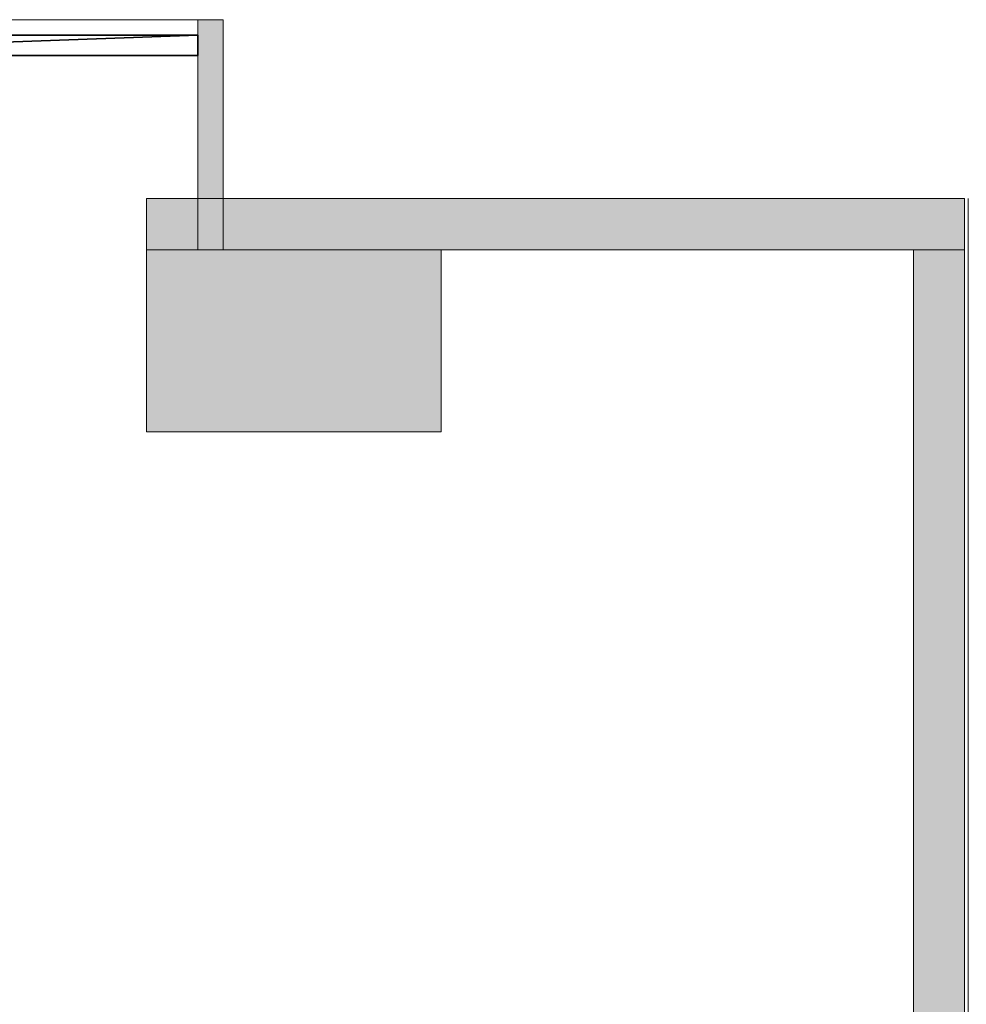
# Model space of a CAD drawing. Header units: inches. Extents: x 15 to 546804, y -66 to 267312.
# Tile 251 of 256: x 418969 to 420821, y 127530 to 129456. Entities that reach past the tile are written whole.
import ezdxf

# ---------------------------------------------------------------- set-up
doc = ezdxf.new("R2010")
doc.units = ezdxf.units.IN
doc.header["$MEASUREMENT"] = 0

msp = doc.modelspace()

# ---------------------------------------------------------------- hatches: boundary and pattern name
at = {"lineweight": 20}
h = msp.add_hatch(color=7, dxfattribs=at)
h.dxf.hatch_style = 1
h.paths.add_polyline_path([(420817.1, 129105.7), (419367.1, 129105.7), (419367.1, 129005.7), (419793.1, 129005.7), (420817.1, 129005.7)])
h.paths.add_polyline_path([(419367.1, 129105.7), (419317.1, 129105.7), (419317.1, 129005.7), (419367.1, 129005.7)])
h.paths.add_polyline_path([(419317.1, 129105.7), (419217.1, 129105.7), (419217.1, 129005.7), (419317.1, 129005.7)])
h.paths.add_polyline_path([(419793.1, 129005.7), (419367.1, 129005.7), (419367.1, 129005.7), (419317.1, 129005.7), (419217.1, 129005.7), (419217.1, 128649.7), (419793.1, 128649.7)])
h.paths.add_polyline_path([(419367.1, 129455.7), (419317.1, 129455.7), (419317.1, 129105.7), (419367.1, 129105.7)])
h.paths.add_polyline_path([(418217.1, 129455.7), (418167.1, 129455.7), (418167.1, 129005.7), (418167.1, 129005.7), (418217.1, 129005.7)])
h = msp.add_hatch(color=7, dxfattribs=at)
h.dxf.hatch_style = 1
h.paths.add_polyline_path([(420717.1, 125605.7), (420817.1, 125605.7), (420817.1, 129005.7), (420717.1, 129005.7)])

# ---------------------------------------------------------------- linework, layer by layer
at = {"color": 7, "lineweight": 20}
for p, q in [((419367.1, 129455.7, 2984.2), (418167.1, 129455.7, 2984.2)), ((418217.1, 129455.7, 2934.2), (419317.1, 129455.7, 2934.2)), ((419317.1, 129455.7, 2934.2), (419317.1, 129455.7, 300)), ((419317.1, 129455.7, 300), (419367.1, 129455.7, 300)), ((419317.1, 129455.7, 300), (419317.1, 129005.7, 300)), ((419317.1, 129455.7, 2934.2), (419317.1, 129005.7, 2934.2)), ((419367.1, 129455.7, 300), (419367.1, 129455.7, 2984.2)), ((419367.1, 129455.7, 300), (419367.1, 129005.7, 300)), ((419367.1, 129455.7, 2984.2), (419367.1, 129005.7, 2984.2)), ((419217.1, 129105.7, 300), (419217.1, 129005.7, 300)), ((420817.1, 129105.7, 300), (419217.1, 129105.7, 300)), ((419217.1, 129105.7, 3000), (419217.1, 129005.7, 3000)), ((420817.1, 129105.7, 3000), (419217.1, 129105.7, 3000)), ((419217.1, 129105.7, 300), (419217.1, 129105.7, 3000)), ((420817.1, 129005.7, 300), (420817.1, 129105.7, 300)), ((420817.1, 129005.7, 3000), (420817.1, 129105.7, 3000)), ((420817.1, 129105.7, 300), (420817.1, 129105.7, 3000)), ((419217.1, 129005.7, 300), (419793.1, 129005.7, 300)), ((419217.1, 128649.7, 3000), (419217.1, 129005.7, 3000)), ((419217.1, 129005.7, 3000), (419793.1, 129005.7, 3000)), ((419217.1, 129005.7, 300), (419217.1, 129005.7, 3000)), ((419217.1, 128649.7, 300), (419217.1, 129005.7, 300)), ((419217.1, 129005.7, 300), (420817.1, 129005.7, 300)), ((419217.1, 129005.7, 3000), (420817.1, 129005.7, 3000)), ((419217.1, 129005.7, 300), (419217.1, 129005.7, 3000)), ((419317.1, 129005.7, 300), (419367.1, 129005.7, 300)), ((419317.1, 129005.7, 2934.2), (419317.1, 129005.7, 300)), ((419367.1, 129005.7, 300), (419367.1, 129005.7, 2984.2)), ((419793.1, 129005.7, 300), (419793.1, 128649.7, 300)), ((419793.1, 129005.7, 3000), (419793.1, 128649.7, 3000)), ((419793.1, 129005.7, 300), (419793.1, 129005.7, 3000)), ((420717.1, 125605.7, 300), (420717.1, 129005.7, 300)), ((420717.1, 129005.7, 300), (420817.1, 129005.7, 300)), ((420717.1, 125605.7, 3000), (420717.1, 129005.7, 3000)), ((420717.1, 129005.7, 300), (420717.1, 129005.7, 3000)), ((420717.1, 129005.7, 3000), (420817.1, 129005.7, 3000)), ((420817.1, 129005.7), (420717.1, 129005.7)), ((420717.1, 129005.7), (420717.1, 125605.7)), ((420817.1, 129005.7, 300), (420817.1, 125605.7, 300)), ((420817.1, 129005.7, 300), (420817.1, 129005.7, 3000)), ((420817.1, 129005.7, 3000), (420817.1, 125605.7, 3000)), ((420817.1, 129005.7, 300), (420817.1, 129005.7, 3000)), ((420817.1, 125605.7), (420817.1, 129005.7)), ((419793.1, 128649.7, 300), (419217.1, 128649.7, 300)), ((419793.1, 128649.7, 3000), (419217.1, 128649.7, 3000)), ((419217.1, 128649.7, 300), (419217.1, 128649.7, 3000)), ((419793.1, 128649.7, 300), (419793.1, 128649.7, 3000))]:
    msp.add_line(p, q, dxfattribs=at)
at = {"color": 7}
for p, q in [((418217.1, 129425.7, 2934.2), (419317.1, 129425.7, 2934.2)), ((419317.1, 129425.7, 310), (418217.1, 129425.7, 310)), ((419317.1, 129425.7, 2934.2), (419317.1, 129425.7, 310)), ((419317.1, 129385.7, 2934.2), (419317.1, 129425.7, 2934.2)), ((419317.1, 129385.7, 310), (419317.1, 129425.7, 310)), ((418217.1, 129385.7, 2934.2), (419317.1, 129385.7, 2934.2)), ((419317.1, 129385.7, 310), (418217.1, 129385.7, 310)), ((419317.1, 129385.7, 2934.2), (419317.1, 129385.7, 310))]:
    msp.add_line(p, q, dxfattribs=at)
at = {"color": 7, "lineweight": 20}
for points, invisible_edges in [([(418167.1, 129455.7, 2984.2), (419367.1, 129455.7, 2984.2), (418217.1, 129455.7, 2934.2)], 14), ([(418217.1, 129455.7, 2934.2), (419367.1, 129455.7, 2984.2), (419317.1, 129455.7, 2934.2)], 3), ([(419317.1, 129455.7, 2934.2), (419317.1, 129455.7, 300), (419317.1, 129005.7, 2934.2)], 2), ([(419317.1, 129005.7, 300), (419317.1, 129005.7, 2934.2), (419317.1, 129455.7, 300)], 2), ([(419317.1, 129005.7, 300), (419317.1, 129455.7, 300), (419367.1, 129005.7, 300)], 2), ([(419367.1, 129455.7, 300), (419367.1, 129005.7, 300), (419317.1, 129455.7, 300)], 2), ([(419367.1, 129455.7, 300), (419317.1, 129455.7, 300), (419367.1, 129455.7, 2984.2)], 2), ([(419317.1, 129455.7, 2934.2), (419367.1, 129455.7, 2984.2), (419317.1, 129455.7, 300)], 3), ([(419367.1, 129455.7, 300), (419367.1, 129455.7, 2984.2), (419367.1, 129005.7, 300)], 2), ([(419367.1, 129005.7, 2984.2), (419367.1, 129005.7, 300), (419367.1, 129455.7, 2984.2)], 2), ([(420824.2, 125705.7, 300), (417217.1, 125905.7, 300), (420824.2, 129105.7, 300)], 3), ([(420817.1, 129105.7, 300), (419217.1, 129005.7, 300), (419217.1, 129105.7, 300)], 1), ([(419217.1, 129005.7, 300), (420817.1, 129105.7, 300), (420817.1, 129005.7, 300)], 1), ([(419217.1, 129005.7, 3000), (420817.1, 129105.7, 3000), (419217.1, 129105.7, 3000)], 1), ([(420817.1, 129105.7, 3000), (419217.1, 129005.7, 3000), (420817.1, 129005.7, 3000)], 1), ([(419217.1, 129105.7, 3000), (419217.1, 129005.7, 300), (419217.1, 129005.7, 3000)], 1), ([(419217.1, 129005.7, 300), (419217.1, 129105.7, 3000), (419217.1, 129105.7, 300)], 1), ([(419217.1, 129105.7, 3000), (420817.1, 129105.7, 300), (419217.1, 129105.7, 300)], 1), ([(420817.1, 129105.7, 300), (419217.1, 129105.7, 3000), (420817.1, 129105.7, 3000)], 1), ([(420817.1, 129105.7, 300), (420817.1, 129005.7, 3000), (420817.1, 129005.7, 300)], 1), ([(420817.1, 129005.7, 3000), (420817.1, 129105.7, 300), (420817.1, 129105.7, 3000)], 1), ([(419793.1, 129005.7, 300), (419217.1, 128649.7, 300), (419217.1, 129005.7, 300)], 1), ([(419217.1, 128649.7, 300), (419793.1, 129005.7, 300), (419793.1, 128649.7, 300)], 1), ([(419793.1, 128649.7, 3000), (419217.1, 129005.7, 3000), (419217.1, 128649.7, 3000)], 1), ([(419217.1, 129005.7, 3000), (419793.1, 128649.7, 3000), (419793.1, 129005.7, 3000)], 1), ([(419217.1, 129005.7, 3000), (419217.1, 128649.7, 300), (419217.1, 128649.7, 3000)], 1), ([(419217.1, 128649.7, 300), (419217.1, 129005.7, 3000), (419217.1, 129005.7, 300)], 1), ([(419217.1, 129005.7, 3000), (419793.1, 129005.7, 300), (419217.1, 129005.7, 300)], 1), ([(419793.1, 129005.7, 300), (419217.1, 129005.7, 3000), (419793.1, 129005.7, 3000)], 1), ([(420817.1, 129005.7, 300), (419217.1, 129005.7, 3000), (419217.1, 129005.7, 300)], 1), ([(419217.1, 129005.7, 3000), (420817.1, 129005.7, 300), (420817.1, 129005.7, 3000)], 1), ([(419793.1, 129005.7, 300), (419793.1, 128649.7, 3000), (419793.1, 128649.7, 300)], 1), ([(419793.1, 128649.7, 3000), (419793.1, 129005.7, 300), (419793.1, 129005.7, 3000)], 1), ([(420817.1, 125605.7, 3000), (420717.1, 129005.7, 3000), (420717.1, 125605.7, 3000)], 1), ([(420717.1, 129005.7, 3000), (420817.1, 125605.7, 3000), (420817.1, 129005.7, 3000)], 1), ([(420717.1, 129005.7, 3000), (420817.1, 129005.7, 300), (420717.1, 129005.7, 300)], 1), ([(420817.1, 129005.7, 300), (420717.1, 129005.7, 3000), (420817.1, 129005.7, 3000)], 1), ([(420717.1, 129005.7, 3000), (420717.1, 125605.7, 300), (420717.1, 125605.7, 3000)], 1), ([(420717.1, 125605.7, 300), (420717.1, 129005.7, 3000), (420717.1, 129005.7, 300)], 1), ([(420817.1, 129005.7, 300), (420717.1, 125605.7, 300), (420717.1, 129005.7, 300)], 1), ([(420717.1, 125605.7, 300), (420817.1, 129005.7, 300), (420817.1, 125605.7, 300)], 1), ([(420817.1, 129005.7, 300), (420817.1, 125605.7, 3000), (420817.1, 125605.7, 300)], 1), ([(420817.1, 125605.7, 3000), (420817.1, 129005.7, 300), (420817.1, 129005.7, 3000)], 1), ([(419793.1, 128649.7, 3000), (419217.1, 128649.7, 300), (419793.1, 128649.7, 300)], 1), ([(419217.1, 128649.7, 300), (419793.1, 128649.7, 3000), (419217.1, 128649.7, 3000)], 1)]:
    msp.add_3dface(points, dxfattribs=dict(at, invisible_edges=invisible_edges))

# ---------------------------------------------------------------- meshes
at = {"color": 7}
mesh = msp.add_polyface(dxfattribs=at)
corners = [(419317.1, 129425.7, 2934.2), (418217.1, 129425.7, 310), (419317.1, 129425.7, 310), (418217.1, 129425.7, 2934.2)]
mesh.append_faces([[corners[k] for k in face] for face in [(2, 1, 0), (3, 0, 1)]], dxfattribs={"vtx1": -1, "color": 7})
mesh = msp.add_polyface(dxfattribs=at)
corners = [(419317.1, 129425.7, 2934.2), (418217.1, 129385.7, 2934.2), (418217.1, 129425.7, 2934.2), (419317.1, 129385.7, 2934.2)]
mesh.append_faces([[corners[k] for k in face] for face in [(2, 1, 0), (3, 0, 1)]], dxfattribs={"vtx1": -1, "color": 7})
mesh = msp.add_polyface(dxfattribs=at)
corners = [(418217.1, 129385.7, 310), (419317.1, 129425.7, 310), (418217.1, 129425.7, 310), (419317.1, 129385.7, 310)]
mesh.append_faces([[corners[k] for k in face] for face in [(2, 1, 0), (3, 0, 1)]], dxfattribs={"vtx1": -1, "color": 7})
mesh = msp.add_polyface(dxfattribs=at)
corners = [(419317.1, 129385.7, 310), (419317.1, 129425.7, 2934.2), (419317.1, 129425.7, 310), (419317.1, 129385.7, 2934.2)]
mesh.append_faces([[corners[k] for k in face] for face in [(2, 1, 0), (3, 0, 1)]], dxfattribs={"vtx1": -1, "color": 7})
mesh = msp.add_polyface(dxfattribs=at)
corners = [(418217.1, 129385.7, 310), (419317.1, 129385.7, 2934.2), (419317.1, 129385.7, 310), (418217.1, 129385.7, 2934.2)]
mesh.append_faces([[corners[k] for k in face] for face in [(2, 1, 0), (3, 0, 1)]], dxfattribs={"vtx1": -1, "color": 7})

doc.saveas('drawing.dxf')
